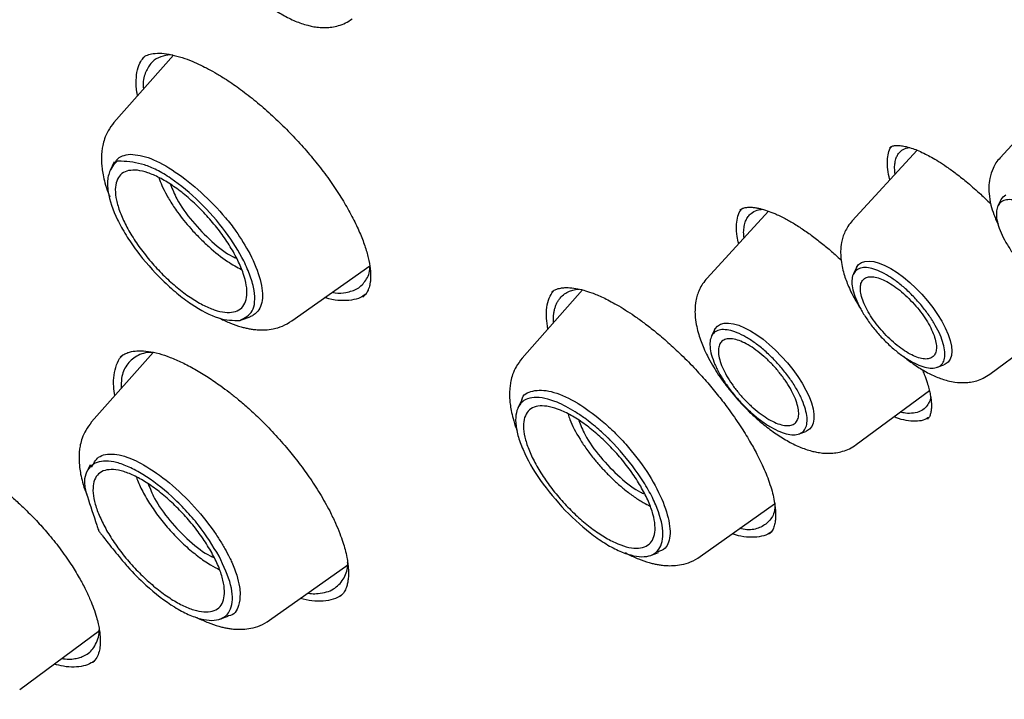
# Model space of a CAD drawing. Header units: millimetres. Extents: x 8 to 1762, y 12 to 2705.
# Tile 27 of 115: x 1510 to 1527, y 986 to 998. Entities that reach past the tile are written whole.
import ezdxf

# ---------------------------------------------------------------- set-up
doc = ezdxf.new("R2010")
doc.units = ezdxf.units.MM

msp = doc.modelspace()

# ---------------------------------------------------------------- linework, layer by layer
at = {"color": 7, "linetype": 'Continuous', "lineweight": 30}
for p, q in [((1512.39, 997.178), (1511.358, 996.014)), ((1512.372, 997.183), (1512.289, 997.182)), ((1527.781, 996.581), (1526.699, 995.405)), ((1525.264, 995.534), (1524.138, 994.312)), ((1524.794, 995.579), (1524.797, 995.582)), ((1526.714, 994.679), (1526.661, 994.57)), ((1522.692, 994.48), (1521.625, 993.321)), ((1514.439, 992.581), (1515.786, 993.537)), ((1524.214, 993.503), (1524.16, 993.394)), ((1519.471, 993.117), (1518.424, 991.935)), ((1513.564, 992.598), (1513.717, 992.653)), ((1526.52, 991.658), (1527.849, 992.64)), ((1521.757, 992.426), (1521.703, 992.316)), ((1512.037, 992.037), (1510.971, 990.833)), ((1525.61, 991.779), (1525.724, 991.82)), ((1524.21, 990.442), (1525.475, 991.376)), ((1518.419, 991.214), (1518.347, 991.069)), ((1523.219, 990.627), (1523.335, 990.669)), ((1521.505, 988.503), (1522.796, 989.418)), ((1522.708, 988.904), (1522.703, 988.9)), ((1520.634, 988.518), (1520.787, 988.573)), ((1514.051, 987.401), (1515.408, 988.363)), ((1515.281, 987.825), (1515.276, 987.82)), ((1513.182, 987.418), (1513.333, 987.473)), ((1509.726, 986.204), (1511.106, 987.223)), ((1510.992, 986.674), (1510.988, 986.671))]:
    msp.add_line(p, q, dxfattribs=at)
at = {"color": 7, "linetype": 'Continuous', "lineweight": 30, "flags": 128}
for points in [[(1511.364, 995.332), (1511.328, 995.258), (1511.292, 995.184)], [(1526.714, 994.679), (1526.715, 994.68), (1526.75, 994.73), (1526.799, 994.766)], [(1524.214, 993.503), (1524.214, 993.504), (1524.249, 993.555), (1524.298, 993.591), (1524.359, 993.612), (1524.431, 993.617), (1524.514, 993.607), (1524.605, 993.582), (1524.704, 993.542), (1524.807, 993.487), (1524.915, 993.42), (1525.024, 993.34), (1525.134, 993.249), (1525.241, 993.15), (1525.345, 993.042), (1525.444, 992.929), (1525.535, 992.813), (1525.617, 992.694), (1525.689, 992.576), (1525.75, 992.46), (1525.799, 992.349), (1525.834, 992.243), (1525.855, 992.146), (1525.862, 992.058), (1525.855, 991.982), (1525.834, 991.918), (1525.798, 991.867), (1525.75, 991.831), (1525.724, 991.82)], [(1521.757, 992.426), (1521.768, 992.446), (1521.807, 992.492), (1521.859, 992.524), (1521.923, 992.542), (1521.998, 992.545), (1522.082, 992.532), (1522.174, 992.506), (1522.273, 992.464), (1522.377, 992.41), (1522.485, 992.342), (1522.595, 992.263), (1522.704, 992.173), (1522.812, 992.074), (1522.917, 991.968), (1523.017, 991.856), (1523.111, 991.74), (1523.196, 991.621), (1523.272, 991.502), (1523.338, 991.385), (1523.392, 991.271), (1523.433, 991.163), (1523.461, 991.061), (1523.476, 990.968), (1523.477, 990.884), (1523.465, 990.812), (1523.438, 990.752), (1523.399, 990.706), (1523.347, 990.674), (1523.335, 990.669)], [(1510.946, 990.089), (1510.911, 990.017), (1510.876, 989.946)]]:
    msp.add_lwpolyline(points, dxfattribs=at)
at = {"color": 7, "linetype": 'Continuous', "lineweight": 30}
for points, knots in [([(1566.118, 957.876), (1566.206, 957.959), (1566.372, 958.117), (1566.576, 958.324), (1566.765, 958.525), (1566.943, 958.724), (1567.103, 958.913), (1567.25, 959.094), (1567.397, 959.283), (1567.538, 959.474), (1567.672, 959.665), (1567.801, 959.857), (1567.936, 960.066), (1568.076, 960.297), (1568.217, 960.543), (1568.352, 960.795), (1568.486, 961.058), (1568.615, 961.331), (1568.74, 961.613), (1568.853, 961.885), (1568.954, 962.145), (1569.044, 962.394), (1569.132, 962.652), (1569.219, 962.925), (1569.306, 963.219), (1569.39, 963.53), (1569.471, 963.857), (1569.548, 964.204), (1569.619, 964.56), (1569.684, 964.931), (1569.735, 965.262), (1569.772, 965.545), (1569.799, 965.767), (1569.821, 965.97), (1569.839, 966.152), (1569.856, 966.339), (1569.872, 966.546), (1569.889, 966.789), (1569.904, 967.059), (1569.915, 967.32), (1569.922, 967.565), (1569.927, 967.788), (1569.929, 968.014), (1569.929, 968.227), (1569.928, 968.398), (1569.926, 968.525), (1569.924, 968.614), (1569.922, 968.688), (1569.921, 968.763), (1569.918, 968.862), (1569.913, 968.999), (1569.906, 969.181), (1569.89, 969.523), (1569.86, 970.009), (1569.814, 970.544), (1569.769, 970.984), (1569.729, 971.33), (1569.686, 971.667), (1569.643, 971.987), (1569.6, 972.28), (1569.561, 972.533), (1569.526, 972.746), (1569.497, 972.92), (1569.471, 973.071), (1569.444, 973.224), (1569.411, 973.403), (1569.349, 973.738), (1569.252, 974.225), (1569.128, 974.799), (1569.002, 975.343), (1568.876, 975.861), (1568.733, 976.42), (1568.57, 977.021), (1568.415, 977.563), (1568.279, 978.021), (1568.173, 978.369), (1568.074, 978.685), (1567.984, 978.965), (1567.905, 979.208), (1567.837, 979.414), (1567.78, 979.586), (1567.728, 979.741), (1567.66, 979.941), (1567.567, 980.208), (1567.446, 980.553), (1567.308, 980.938), (1567.147, 981.377), (1566.96, 981.87), (1566.747, 982.422), (1566.508, 983.023), (1566.243, 983.667), (1565.96, 984.339), (1565.607, 985.15), (1565.183, 986.092), (1564.68, 987.163), (1564.199, 988.149), (1563.747, 989.049), (1563.327, 989.862), (1562.903, 990.663), (1562.484, 991.435), (1562.081, 992.164), (1561.699, 992.839), (1561.371, 993.41), (1561.095, 993.883), (1560.868, 994.268), (1560.651, 994.633), (1560.433, 994.996), (1560.202, 995.378), (1559.951, 995.787), (1559.67, 996.241), (1559.357, 996.741), (1559.01, 997.289), (1558.635, 997.872), (1558.235, 998.486), (1557.707, 999.285), (1557.056, 1000.249), (1556.287, 1001.361), (1555.518, 1002.447), (1554.751, 1003.506), (1553.882, 1004.68), (1552.899, 1005.973), (1551.792, 1007.389), (1550.661, 1008.794), (1549.507, 1010.188), (1548.332, 1011.568), (1547.137, 1012.935), (1545.923, 1014.285), (1544.733, 1015.572), (1543.573, 1016.797), (1542.443, 1017.959), (1541.302, 1019.104), (1540.151, 1020.231), (1539.074, 1021.259), (1538.068, 1022.199), (1537.128, 1023.059), (1536.163, 1023.923), (1535.173, 1024.791), (1534.283, 1025.554), (1533.501, 1026.212), (1532.833, 1026.765), (1532.171, 1027.305), (1531.532, 1027.818), (1530.938, 1028.287), (1530.392, 1028.713), (1529.892, 1029.098), (1529.436, 1029.445), (1529.082, 1029.711), (1528.817, 1029.91), (1528.613, 1030.061), (1528.385, 1030.229), (1528.119, 1030.425), (1527.813, 1030.648), (1527.471, 1030.895), (1527.091, 1031.167), (1526.672, 1031.463), (1526.212, 1031.785), (1525.71, 1032.132), (1525.165, 1032.502), (1524.582, 1032.893), (1523.959, 1033.302), (1523.303, 1033.725), (1522.613, 1034.16), (1521.891, 1034.605), (1521.133, 1035.061), (1520.619, 1035.361), (1520.355, 1035.514)], [0, 0, 0, 0, 0.005222, 0.009912, 0.014596, 0.019332, 0.023571, 0.027584, 0.03188, 0.036304, 0.040317, 0.044412, 0.048876, 0.053761, 0.058952, 0.064047, 0.069004, 0.074601, 0.079997, 0.085143, 0.089944, 0.094396, 0.098686, 0.103796, 0.108876, 0.114061, 0.1198, 0.125494, 0.131386, 0.137372, 0.14345, 0.147245, 0.150725, 0.153861, 0.156655, 0.159157, 0.162471, 0.16612, 0.170153, 0.174664, 0.177745, 0.181015, 0.184465, 0.187636, 0.190266, 0.19181, 0.193079, 0.194074, 0.195012, 0.196241, 0.198297, 0.20086, 0.20393, 0.212712, 0.221084, 0.225873, 0.230516, 0.235014, 0.239317, 0.243174, 0.246549, 0.249195, 0.251446, 0.253301, 0.255034, 0.257318, 0.260184, 0.267855, 0.275819, 0.281752, 0.288118, 0.294934, 0.302201, 0.309917, 0.314392, 0.318545, 0.322264, 0.32555, 0.328402, 0.330783, 0.332745, 0.334404, 0.336172, 0.339693, 0.343677, 0.3481, 0.352958, 0.358693, 0.364935, 0.371684, 0.37894, 0.386515, 0.394054, 0.405809, 0.417453, 0.428987, 0.43774, 0.446428, 0.45505, 0.463319, 0.471017, 0.478145, 0.484703, 0.489029, 0.493066, 0.496814, 0.500515, 0.504507, 0.508791, 0.513369, 0.518743, 0.524471, 0.530554, 0.536991, 0.543709, 0.555576, 0.567189, 0.57855, 0.589657, 0.600512, 0.615577, 0.630593, 0.645607, 0.660621, 0.675634, 0.690647, 0.70566, 0.720672, 0.734124, 0.747577, 0.76103, 0.774483, 0.787936, 0.798517, 0.809285, 0.820306, 0.831579, 0.843106, 0.850573, 0.858143, 0.865772, 0.873013, 0.879747, 0.885867, 0.891499, 0.896642, 0.901296, 0.903477, 0.905628, 0.908183, 0.911194, 0.914663, 0.918514, 0.922806, 0.92754, 0.932714, 0.938435, 0.944614, 0.951251, 0.958345, 0.965897, 0.97376, 0.982064, 0.990811, 1, 1, 1, 1]), ([(1482.272, 1025.588), (1482.362, 1025.655), (1482.553, 1025.796), (1482.858, 1025.995), (1483.183, 1026.189), (1483.519, 1026.37), (1483.866, 1026.537), (1484.223, 1026.692), (1484.591, 1026.833), (1484.969, 1026.961), (1485.357, 1027.076), (1485.755, 1027.178), (1486.163, 1027.267), (1486.581, 1027.342), (1487.008, 1027.405), (1487.446, 1027.454), (1487.892, 1027.49), (1488.348, 1027.512), (1488.813, 1027.521), (1489.287, 1027.518), (1489.77, 1027.5), (1490.262, 1027.47), (1490.763, 1027.426), (1491.272, 1027.369), (1491.789, 1027.299), (1492.315, 1027.216), (1492.848, 1027.119), (1493.39, 1027.009), (1493.939, 1026.886), (1494.495, 1026.75), (1495.059, 1026.6), (1495.63, 1026.438), (1496.208, 1026.263), (1496.793, 1026.074), (1497.384, 1025.873), (1497.981, 1025.659), (1498.585, 1025.432), (1499.195, 1025.192), (1499.81, 1024.94), (1500.431, 1024.674), (1501.057, 1024.397), (1501.688, 1024.107), (1502.325, 1023.805), (1502.966, 1023.49), (1503.611, 1023.163), (1504.261, 1022.825), (1504.914, 1022.474), (1505.572, 1022.112), (1506.233, 1021.737), (1506.898, 1021.352), (1507.565, 1020.954), (1508.236, 1020.546), (1508.91, 1020.126), (1509.585, 1019.695), (1510.264, 1019.254), (1510.944, 1018.801), (1511.626, 1018.338), (1512.309, 1017.865), (1512.994, 1017.381), (1513.68, 1016.887), (1514.368, 1016.383), (1515.055, 1015.869), (1515.743, 1015.345), (1516.432, 1014.812), (1517.12, 1014.27), (1517.808, 1013.718), (1518.496, 1013.158), (1519.183, 1012.588), (1519.869, 1012.01), (1520.554, 1011.424), (1521.238, 1010.83), (1521.92, 1010.227), (1522.6, 1009.617), (1523.279, 1008.999), (1523.954, 1008.373), (1524.628, 1007.741), (1525.299, 1007.101), (1525.967, 1006.455), (1526.631, 1005.802), (1527.293, 1005.142), (1527.951, 1004.477), (1528.605, 1003.805), (1529.255, 1003.128), (1529.9, 1002.446), (1530.542, 1001.758), (1531.178, 1001.065), (1531.81, 1000.367), (1532.437, 999.665), (1533.058, 998.958), (1533.674, 998.247), (1534.285, 997.532), (1534.889, 996.814), (1535.488, 996.092), (1536.08, 995.367), (1536.666, 994.639), (1537.245, 993.908), (1537.817, 993.175), (1538.382, 992.44), (1538.94, 991.703), (1539.49, 990.964), (1540.033, 990.223), (1540.569, 989.481), (1541.096, 988.738), (1541.615, 987.995), (1542.126, 987.251), (1542.628, 986.506), (1543.122, 985.762), (1543.607, 985.018), (1544.083, 984.274), (1544.55, 983.531), (1545.008, 982.789), (1545.457, 982.048), (1545.896, 981.309), (1546.325, 980.571), (1546.744, 979.835), (1547.154, 979.101), (1547.553, 978.37), (1547.942, 977.642), (1548.321, 976.916), (1548.689, 976.193), (1549.047, 975.474), (1549.394, 974.759), (1549.73, 974.047), (1550.056, 973.34), (1550.37, 972.636), (1550.673, 971.938), (1550.965, 971.244), (1551.246, 970.555), (1551.515, 969.871), (1551.773, 969.193), (1552.019, 968.521), (1552.253, 967.854), (1552.476, 967.194), (1552.687, 966.54), (1552.886, 965.893), (1553.073, 965.252), (1553.249, 964.619), (1553.412, 963.993), (1553.563, 963.374), (1553.702, 962.763), (1553.829, 962.16), (1553.944, 961.565), (1554.046, 960.978), (1554.136, 960.399), (1554.214, 959.83), (1554.28, 959.269), (1554.334, 958.717), (1554.375, 958.174), (1554.404, 957.641), (1554.42, 957.117), (1554.425, 956.603), (1554.417, 956.099), (1554.397, 955.605), (1554.364, 955.121), (1554.32, 954.647), (1554.263, 954.184), (1554.194, 953.731), (1554.113, 953.29), (1554.02, 952.859), (1553.915, 952.439), (1553.798, 952.03), (1553.669, 951.632), (1553.527, 951.245), (1553.374, 950.87), (1553.209, 950.507), (1553.032, 950.155), (1552.844, 949.814), (1552.643, 949.486), (1552.43, 949.169), (1552.206, 948.864), (1551.969, 948.572), (1551.79, 948.364), (1551.686, 948.258), (1551.669, 948.24)], [0, 0, 0, 0, 0.005382, 0.011343, 0.017298, 0.023249, 0.029192, 0.035129, 0.041059, 0.046981, 0.052895, 0.058803, 0.064704, 0.070598, 0.076487, 0.082371, 0.08825, 0.094126, 0.099998, 0.105867, 0.111734, 0.117599, 0.123463, 0.129325, 0.135187, 0.141048, 0.146909, 0.15277, 0.158631, 0.164491, 0.170352, 0.176214, 0.182075, 0.187937, 0.1938, 0.199663, 0.205527, 0.211391, 0.217256, 0.223122, 0.228988, 0.234855, 0.240722, 0.24659, 0.252458, 0.258327, 0.264197, 0.270067, 0.275938, 0.281809, 0.28768, 0.293552, 0.299424, 0.305297, 0.31117, 0.317044, 0.322918, 0.328792, 0.334666, 0.340541, 0.346416, 0.352292, 0.358168, 0.364044, 0.36992, 0.375796, 0.381673, 0.38755, 0.393427, 0.399304, 0.405181, 0.411059, 0.416937, 0.422814, 0.428692, 0.43457, 0.440449, 0.446327, 0.452205, 0.458084, 0.463962, 0.469841, 0.475719, 0.481598, 0.487476, 0.493355, 0.499234, 0.505112, 0.510991, 0.51687, 0.522749, 0.528627, 0.534506, 0.540384, 0.546263, 0.552141, 0.55802, 0.563898, 0.569776, 0.575654, 0.581532, 0.58741, 0.593288, 0.599165, 0.605043, 0.61092, 0.616797, 0.622674, 0.628551, 0.634427, 0.640304, 0.64618, 0.652056, 0.657931, 0.663806, 0.669681, 0.675556, 0.68143, 0.687304, 0.693178, 0.699051, 0.704924, 0.710797, 0.716669, 0.722541, 0.728412, 0.734283, 0.740153, 0.746023, 0.751892, 0.75776, 0.763629, 0.769496, 0.775363, 0.781229, 0.787095, 0.79296, 0.798825, 0.804689, 0.810552, 0.816415, 0.822277, 0.828138, 0.833999, 0.83986, 0.84572, 0.85158, 0.85744, 0.8633, 0.86916, 0.87502, 0.880881, 0.886742, 0.892605, 0.898469, 0.904334, 0.910202, 0.916073, 0.921946, 0.927824, 0.933706, 0.939592, 0.945485, 0.951383, 0.957288, 0.9632, 0.96912, 0.975047, 0.980981, 0.986923, 0.992871, 0.998825, 1, 1, 1, 1]), ([(1512.898, 1000.687), (1512.871, 1000.656), (1512.82, 1000.595), (1512.766, 1000.493), (1512.729, 1000.395), (1512.7, 1000.277), (1512.687, 1000.146), (1512.693, 999.998), (1512.714, 999.857), (1512.75, 999.718), (1512.792, 999.593), (1512.842, 999.47), (1512.906, 999.335), (1512.984, 999.193), (1513.076, 999.045), (1513.175, 998.899), (1513.287, 998.753), (1513.415, 998.6), (1513.556, 998.447), (1513.707, 998.301), (1513.876, 998.154), (1514.067, 998.008), (1514.282, 997.872), (1514.495, 997.765), (1514.665, 997.706), (1514.8, 997.675), (1514.905, 997.66), (1515.018, 997.655), (1515.135, 997.665), (1515.25, 997.69), (1515.37, 997.735), (1515.443, 997.783), (1515.482, 997.808)], [0, 0, 0, 0, 0.029217, 0.0561234, 0.0806899, 0.1029304, 0.1406222, 0.1709588, 0.2064021, 0.2369526, 0.2650276, 0.2920912, 0.3225735, 0.3586791, 0.3894537, 0.4233941, 0.4579735, 0.4908968, 0.5322416, 0.5707248, 0.6063846, 0.6580201, 0.7100268, 0.7619233, 0.8127857, 0.831695, 0.8552575, 0.8837154, 0.908399, 0.9360066, 0.9665541, 1, 1, 1, 1]), ([(1511.768, 996.477), (1511.764, 996.497), (1511.741, 996.596), (1511.738, 996.749), (1511.759, 996.929), (1511.807, 997.063), (1511.86, 997.124), (1511.881, 997.147)], [0, 0, 0, 0, 0.068064, 0.324207, 0.579791, 0.835357, 1, 1, 1, 1]), ([(1511.855, 997.134), (1511.881, 997.152), (1511.932, 997.187), (1512.001, 997.2), (1512.037, 997.207)], [0, 0, 0, 0, 0.499208, 1, 1, 1, 1]), ([(1512.289, 997.182), (1512.234, 997.169), (1512.116, 997.142), (1511.982, 997.038), (1511.892, 996.868), (1511.853, 996.714), (1511.869, 996.603), (1511.87, 996.592)], [0, 0, 0, 0, 0.209643, 0.441003, 0.69409, 0.968917, 1, 1, 1, 1]), ([(1512.037, 997.207), (1512.084, 997.211), (1512.177, 997.218), (1512.35, 997.192), (1512.53, 997.144), (1512.699, 997.081), (1512.852, 997.013), (1512.996, 996.94), (1513.144, 996.857), (1513.33, 996.742), (1513.555, 996.586), (1513.812, 996.386), (1514.068, 996.164), (1514.314, 995.93), (1514.55, 995.685), (1514.774, 995.429), (1514.987, 995.163), (1515.181, 994.89), (1515.353, 994.619), (1515.497, 994.358), (1515.615, 994.111), (1515.704, 993.881), (1515.766, 993.67), (1515.8, 993.479), (1515.804, 993.344), (1515.796, 993.254), (1515.786, 993.202), (1515.773, 993.156), (1515.754, 993.106), (1515.723, 993.048), (1515.688, 993.014), (1515.668, 992.995)], [0, 0, 0, 0, 0.0429583, 0.0837312, 0.1215581, 0.1541896, 0.1814571, 0.2045596, 0.2293016, 0.2564529, 0.2964064, 0.3384873, 0.3798343, 0.4204114, 0.460345, 0.5007431, 0.5418102, 0.5836426, 0.6255398, 0.6667042, 0.7070441, 0.7467721, 0.7860989, 0.8254449, 0.8664928, 0.8861947, 0.9026523, 0.9166285, 0.9364192, 0.9642336, 1, 1, 1, 1]), ([(1511.358, 996.014), (1511.322, 995.967), (1511.255, 995.881), (1511.196, 995.743), (1511.164, 995.627), (1511.149, 995.538), (1511.143, 995.473), (1511.141, 995.421), (1511.14, 995.371), (1511.143, 995.306), (1511.15, 995.219), (1511.169, 995.103), (1511.202, 994.963), (1511.241, 994.835), (1511.276, 994.752), (1511.286, 994.727)], [0, 0, 0, 0, 0.13707, 0.249836, 0.338528, 0.403695, 0.447334, 0.485671, 0.523287, 0.560202, 0.632838, 0.719006, 0.82424, 0.94614, 1, 1, 1, 1]), ([(1524.794, 995.023), (1524.793, 995.024), (1524.772, 995.09), (1524.754, 995.203), (1524.743, 995.36), (1524.764, 995.488), (1524.791, 995.568), (1524.819, 995.596), (1524.822, 995.598)], [0, 0, 0, 0, 0.002907, 0.245018, 0.487027, 0.728978, 0.970902, 1, 1, 1, 1]), ([(1524.792, 995.583), (1524.807, 995.593), (1524.835, 995.612), (1524.901, 995.619), (1524.982, 995.616), (1525.078, 995.598), (1525.178, 995.568), (1525.29, 995.525), (1525.399, 995.474), (1525.514, 995.413), (1525.636, 995.341), (1525.779, 995.247), (1525.949, 995.125), (1526.147, 994.966), (1526.344, 994.792), (1526.477, 994.666), (1526.535, 994.607), (1526.538, 994.604)], [0, 0, 0, 0, 0.100714, 0.187712, 0.260726, 0.321952, 0.391895, 0.449017, 0.508504, 0.558834, 0.614076, 0.6759, 0.748389, 0.831732, 0.926076, 0.995256, 1, 1, 1, 1]), ([(1524.882, 995.12), (1524.878, 995.156), (1524.87, 995.229), (1524.878, 995.323), (1524.894, 995.389), (1524.914, 995.435), (1524.931, 995.463), (1524.951, 995.49), (1524.974, 995.514), (1525.019, 995.549), (1525.068, 995.576), (1525.119, 995.58), (1525.128, 995.581)], [0, 0, 0, 0, 0.141916, 0.279254, 0.42596, 0.487286, 0.550109, 0.614427, 0.680241, 0.747547, 0.956942, 1, 1, 1, 1]), ([(1513.536, 992.591), (1513.421, 992.59), (1513.19, 992.588), (1512.779, 992.808), (1512.446, 993.056), (1512.115, 993.354), (1511.807, 993.706), (1511.561, 994.067), (1511.366, 994.422), (1511.244, 994.778), (1511.241, 995.032), (1511.286, 995.181), (1511.331, 995.261), (1511.371, 995.307), (1511.385, 995.321), (1511.395, 995.33), (1511.403, 995.337), (1511.41, 995.343), (1511.411, 995.344), (1511.412, 995.344), (1511.412, 995.344), (1511.412, 995.344), (1511.412, 995.344), (1511.412, 995.344), (1511.412, 995.344), (1511.412, 995.345), (1511.415, 995.345), (1511.438, 995.345), (1511.596, 995.343), (1511.813, 995.313), (1512.093, 995.203), (1512.425, 995.003), (1512.85, 994.651), (1513.3, 994.138), (1513.581, 993.687), (1513.727, 993.348), (1513.791, 993.107), (1513.801, 992.905), (1513.751, 992.694), (1513.622, 992.632), (1513.536, 992.591)], [0, 0, 0, 0, 0.061958, 0.124179, 0.155513, 0.18685, 0.249123, 0.280345, 0.311582, 0.373823, 0.415014, 0.43606, 0.467362, 0.478605, 0.481494, 0.483099, 0.488598, 0.48931, 0.489732, 0.489829, 0.489849, 0.489852, 0.489853, 0.489854, 0.489856, 0.489875, 0.49004, 0.491245, 0.500723, 0.563239, 0.594546, 0.626022, 0.688106, 0.750329, 0.808823, 0.841109, 0.875315, 0.906523, 0.937751, 1, 1, 1, 1]), ([(1511.379, 995.308), (1511.386, 995.328), (1511.425, 995.432), (1511.545, 995.45), (1511.642, 995.465)], [0, 0, 0, 0, 0.185796, 1, 1, 1, 1]), ([(1511.642, 995.465), (1511.754, 995.452), (1511.978, 995.426), (1512.418, 995.175), (1512.869, 994.821), (1513.228, 994.451), (1513.51, 994.085), (1513.74, 993.711), (1513.914, 993.282), (1513.95, 992.912), (1513.859, 992.743), (1513.764, 992.674), (1513.729, 992.66), (1513.709, 992.652)], [0, 0, 0, 0, 0.114477, 0.22875, 0.343397, 0.457679, 0.513033, 0.606276, 0.721144, 0.836154, 0.951121, 0.970915, 1, 1, 1, 1]), ([(1526.699, 995.405), (1526.674, 995.375), (1526.627, 995.319), (1526.563, 995.2), (1526.518, 995.06), (1526.502, 994.909), (1526.507, 994.758), (1526.534, 994.597), (1526.583, 994.442), (1526.626, 994.333), (1526.652, 994.278), (1526.663, 994.256)], [0, 0, 0, 0, 0.097058, 0.186125, 0.339838, 0.462195, 0.558261, 0.721045, 0.858132, 0.944853, 1, 1, 1, 1]), ([(1511.763, 995.188), (1511.821, 995.177), (1511.939, 995.155), (1512.144, 995.063), (1512.362, 994.935), (1512.586, 994.767), (1512.808, 994.568), (1513.018, 994.346), (1513.211, 994.109), (1513.377, 993.865), (1513.509, 993.625), (1513.603, 993.399), (1513.656, 993.194), (1513.666, 993.018), (1513.63, 992.88), (1513.552, 992.782), (1513.435, 992.729), (1513.283, 992.722), (1513.099, 992.766), (1512.895, 992.855), (1512.677, 992.985), (1512.453, 993.152), (1512.231, 993.351), (1512.021, 993.574), (1511.829, 993.811), (1511.663, 994.053), (1511.532, 994.292), (1511.438, 994.518), (1511.385, 994.724), (1511.375, 994.9), (1511.411, 995.04), (1511.49, 995.136), (1511.605, 995.192), (1511.71, 995.189), (1511.763, 995.188)], [0, 0, 0, 0, 0.031167, 0.062414, 0.093673, 0.124882, 0.156059, 0.187267, 0.218538, 0.249921, 0.281303, 0.312571, 0.343765, 0.374905, 0.406055, 0.437275, 0.468586, 0.50003, 0.531468, 0.562763, 0.593964, 0.625098, 0.656259, 0.687503, 0.718765, 0.749982, 0.781173, 0.812391, 0.843662, 0.875028, 0.906393, 0.937662, 0.968861, 1, 1, 1, 1]), ([(1512.133, 995.063), (1512.15, 995.018), (1512.187, 994.919), (1512.257, 994.781), (1512.328, 994.658), (1512.39, 994.561), (1512.502, 994.399), (1512.653, 994.213), (1512.84, 994.015), (1513.052, 993.816), (1513.304, 993.611), (1513.488, 993.513), (1513.568, 993.47)], [0, 0, 0, 0, 0.078951, 0.172439, 0.224522, 0.275962, 0.327151, 0.482809, 0.575613, 0.66948, 0.856417, 1, 1, 1, 1]), ([(1512.338, 994.943), (1512.37, 994.861), (1512.448, 994.659), (1512.707, 994.296), (1513.047, 993.95), (1513.328, 993.725), (1513.457, 993.677), (1513.48, 993.668)], [0, 0, 0, 0, 0.177059, 0.432594, 0.688129, 0.943663, 1, 1, 1, 1]), ([(1522.174, 993.917), (1522.164, 993.96), (1522.138, 994.068), (1522.13, 994.219), (1522.147, 994.365), (1522.182, 994.468), (1522.221, 994.51), (1522.234, 994.524)], [0, 0, 0, 0, 0.158905, 0.400543, 0.642122, 0.883657, 1, 1, 1, 1]), ([(1522.194, 994.5), (1522.209, 994.511), (1522.238, 994.532), (1522.295, 994.545), (1522.356, 994.55), (1522.419, 994.547), (1522.483, 994.538), (1522.562, 994.522), (1522.665, 994.492), (1522.808, 994.437), (1522.967, 994.361), (1523.142, 994.261), (1523.317, 994.147), (1523.496, 994.018), (1523.671, 993.878), (1523.822, 993.75), (1523.913, 993.665), (1523.948, 993.632)], [0, 0, 0, 0, 0.085477, 0.159851, 0.222984, 0.274621, 0.317606, 0.357658, 0.429198, 0.498295, 0.583448, 0.658218, 0.736298, 0.811934, 0.885231, 0.956264, 1, 1, 1, 1]), ([(1522.267, 994.017), (1522.264, 994.042), (1522.256, 994.106), (1522.264, 994.196), (1522.28, 994.272), (1522.3, 994.324), (1522.317, 994.357), (1522.337, 994.388), (1522.361, 994.417), (1522.408, 994.46), (1522.477, 994.501), (1522.553, 994.51), (1522.583, 994.514)], [0, 0, 0, 0, 0.082671, 0.215171, 0.356339, 0.415254, 0.475554, 0.537239, 0.600309, 0.664763, 0.868247, 1, 1, 1, 1]), ([(1524.138, 994.312), (1524.113, 994.281), (1524.064, 994.223), (1524.012, 994.126), (1523.976, 994.032), (1523.948, 993.92), (1523.936, 993.797), (1523.941, 993.66), (1523.96, 993.529), (1523.993, 993.401), (1524.031, 993.285), (1524.077, 993.172), (1524.134, 993.048), (1524.206, 992.919), (1524.259, 992.828), (1524.288, 992.786), (1524.289, 992.785)], [0, 0, 0, 0, 0.076274, 0.146357, 0.210172, 0.267754, 0.364734, 0.441666, 0.531603, 0.609707, 0.681421, 0.750568, 0.827695, 0.919412, 0.997788, 1, 1, 1, 1]), ([(1515.374, 993.073), (1515.445, 993.091), (1515.59, 993.127), (1515.723, 993.282), (1515.792, 993.413), (1515.79, 993.51), (1515.79, 993.512)], [0, 0, 0, 0, 0.320327, 0.650927, 0.991772, 1, 1, 1, 1]), ([(1521.625, 993.321), (1521.599, 993.289), (1521.548, 993.228), (1521.494, 993.127), (1521.456, 993.028), (1521.427, 992.91), (1521.414, 992.779), (1521.42, 992.632), (1521.442, 992.49), (1521.478, 992.351), (1521.52, 992.226), (1521.57, 992.103), (1521.634, 991.968), (1521.712, 991.826), (1521.803, 991.678), (1521.903, 991.533), (1522.015, 991.386), (1522.143, 991.233), (1522.284, 991.081), (1522.435, 990.934), (1522.604, 990.787), (1522.795, 990.641), (1523.01, 990.505), (1523.223, 990.399), (1523.393, 990.339), (1523.528, 990.308), (1523.633, 990.293), (1523.746, 990.289), (1523.863, 990.298), (1523.978, 990.324), (1524.098, 990.368), (1524.171, 990.416), (1524.21, 990.442)], [0, 0, 0, 0, 0.029217, 0.0561234, 0.0806899, 0.1029304, 0.1406222, 0.1709588, 0.2064021, 0.2369526, 0.2650276, 0.2920912, 0.3225735, 0.3586791, 0.3894537, 0.4233941, 0.4579735, 0.4908968, 0.5322416, 0.5707248, 0.6063846, 0.6580201, 0.7100268, 0.7619233, 0.8127857, 0.831695, 0.8552575, 0.8837154, 0.908399, 0.9360066, 0.9665541, 1, 1, 1, 1]), ([(1518.938, 993.082), (1518.957, 993.095), (1518.99, 993.12), (1519.043, 993.139), (1519.087, 993.149), (1519.126, 993.155), (1519.168, 993.158), (1519.241, 993.159), (1519.346, 993.148), (1519.484, 993.117), (1519.61, 993.076), (1519.724, 993.032), (1519.827, 992.986), (1519.939, 992.93), (1520.069, 992.859), (1520.211, 992.773), (1520.371, 992.667), (1520.544, 992.543), (1520.739, 992.391), (1520.954, 992.207), (1521.188, 991.992), (1521.345, 991.829), (1521.427, 991.744)], [0, 0, 0, 0, 0.06499, 0.114645, 0.148739, 0.171011, 0.196735, 0.227484, 0.294572, 0.354795, 0.410234, 0.44552, 0.482708, 0.521725, 0.563656, 0.613804, 0.662407, 0.717226, 0.778302, 0.845698, 0.919528, 1, 1, 1, 1]), ([(1518.968, 992.549), (1518.968, 992.55), (1518.962, 992.609), (1518.969, 992.681), (1518.983, 992.769), (1518.999, 992.826), (1519.02, 992.881), (1519.047, 992.932), (1519.09, 992.993), (1519.153, 993.051), (1519.237, 993.096), (1519.311, 993.118), (1519.367, 993.128), (1519.397, 993.131), (1519.408, 993.132)], [0, 0, 0, 0, 0.002302, 0.161569, 0.229154, 0.298936, 0.370915, 0.445091, 0.521462, 0.670554, 0.796438, 0.899119, 0.96091, 1, 1, 1, 1]), ([(1515.47, 992.941), (1515.41, 992.936), (1515.29, 992.928), (1515.132, 992.948), (1515.032, 992.979), (1515.009, 992.986)], [0, 0, 0, 0, 0.438106, 0.873511, 1, 1, 1, 1]), ([(1515.137, 993.077), (1515.153, 993.074), (1515.243, 993.056), (1515.315, 993.066), (1515.374, 993.073)], [0, 0, 0, 0, 0.178683, 1, 1, 1, 1]), ([(1515.708, 993.039), (1515.682, 993.019), (1515.616, 992.97), (1515.525, 992.952), (1515.47, 992.941)], [0, 0, 0, 0, 0.394907, 1, 1, 1, 1]), ([(1518.872, 992.441), (1518.862, 992.504), (1518.84, 992.641), (1518.849, 992.82), (1518.886, 992.982), (1518.94, 993.061), (1518.966, 993.1)], [0, 0, 0, 0, 0.223643, 0.48446, 0.745187, 1, 1, 1, 1]), ([(1513.183, 992.63), (1513.185, 992.629), (1513.249, 992.594), (1513.374, 992.54), (1513.521, 992.488), (1513.629, 992.461), (1513.698, 992.446), (1513.773, 992.434), (1513.867, 992.425), (1513.985, 992.425), (1514.127, 992.443), (1514.286, 992.488), (1514.386, 992.549), (1514.439, 992.581)], [0, 0, 0, 0, 0.0039921, 0.146491, 0.2900088, 0.3437001, 0.3973439, 0.4519254, 0.521144, 0.6100101, 0.7191886, 0.8491582, 1, 1, 1, 1]), ([(1511.374, 991.289), (1511.366, 991.341), (1511.346, 991.471), (1511.355, 991.65), (1511.398, 991.823), (1511.452, 991.937), (1511.501, 991.981), (1511.512, 991.99)], [0, 0, 0, 0, 0.171131, 0.422743, 0.675823, 0.929098, 1, 1, 1, 1]), ([(1511.467, 991.958), (1511.487, 991.974), (1511.524, 992.003), (1511.59, 992.032), (1511.675, 992.056), (1511.791, 992.069), (1511.948, 992.059), (1512.131, 992.021), (1512.329, 991.955), (1512.538, 991.865), (1512.758, 991.749), (1512.982, 991.613), (1513.181, 991.477), (1513.351, 991.35), (1513.504, 991.228), (1513.677, 991.08), (1513.879, 990.893), (1514.108, 990.66), (1514.334, 990.407), (1514.547, 990.143), (1514.741, 989.877), (1514.931, 989.589), (1515.038, 989.394), (1515.093, 989.293)], [0, 0, 0, 0, 0.044, 0.081314, 0.112429, 0.161543, 0.216589, 0.26924, 0.318848, 0.369023, 0.419994, 0.470083, 0.518274, 0.549311, 0.580313, 0.617561, 0.662314, 0.714698, 0.774755, 0.824824, 0.879118, 0.937537, 1, 1, 1, 1]), ([(1512.036, 992.037), (1512.029, 992.037), (1511.915, 992.041), (1511.743, 991.985), (1511.569, 991.829), (1511.483, 991.633), (1511.484, 991.473), (1511.484, 991.412)], [0, 0, 0, 0, 0.020074, 0.308621, 0.582595, 0.842019, 1, 1, 1, 1]), ([(1518.424, 991.935), (1518.388, 991.888), (1518.321, 991.802), (1518.261, 991.664), (1518.229, 991.548), (1518.215, 991.459), (1518.209, 991.394), (1518.206, 991.342), (1518.206, 991.292), (1518.208, 991.227), (1518.216, 991.141), (1518.234, 991.024), (1518.268, 990.884), (1518.302, 990.768), (1518.332, 990.697), (1518.337, 990.684)], [0, 0, 0, 0, 0.140638, 0.256339, 0.347339, 0.414202, 0.458977, 0.498312, 0.536907, 0.574782, 0.649309, 0.73772, 0.845693, 0.970765, 1, 1, 1, 1]), ([(1525.021, 991.971), (1525.08, 991.925), (1525.203, 991.828), (1525.395, 991.709), (1525.593, 991.611), (1525.765, 991.551), (1525.932, 991.517), (1526.067, 991.51), (1526.193, 991.522), (1526.301, 991.546), (1526.414, 991.589), (1526.484, 991.634), (1526.52, 991.658)], [0, 0, 0, 0, 0.119334, 0.252974, 0.386095, 0.51605, 0.594609, 0.700405, 0.764165, 0.835353, 0.914002, 1, 1, 1, 1]), ([(1521.427, 991.744), (1521.498, 991.666), (1521.636, 991.515), (1521.824, 991.287), (1522.014, 991.038), (1522.196, 990.776), (1522.36, 990.513), (1522.485, 990.288), (1522.578, 990.099), (1522.648, 989.938), (1522.706, 989.783), (1522.752, 989.636), (1522.787, 989.487), (1522.805, 989.37), (1522.813, 989.274), (1522.813, 989.195), (1522.807, 989.113), (1522.791, 989.032), (1522.761, 988.954), (1522.726, 988.916), (1522.707, 988.896)], [0, 0, 0, 0, 0.066992, 0.130022, 0.189056, 0.26996, 0.341596, 0.403907, 0.456954, 0.504089, 0.547632, 0.600141, 0.649204, 0.70549, 0.736679, 0.772392, 0.816723, 0.869549, 0.930666, 1, 1, 1, 1]), ([(1525.349, 991.741), (1525.362, 991.712), (1525.397, 991.633), (1525.435, 991.523), (1525.467, 991.414), (1525.488, 991.321), (1525.501, 991.243), (1525.509, 991.17), (1525.511, 991.102), (1525.507, 991.036), (1525.496, 990.973), (1525.476, 990.918), (1525.452, 990.891), (1525.44, 990.877)], [0, 0, 0, 0, 0.061117, 0.165373, 0.250465, 0.320662, 0.404734, 0.471391, 0.548213, 0.639686, 0.745711, 0.865905, 1, 1, 1, 1]), ([(1519.169, 989.302), (1519.018, 989.474), (1518.716, 989.818), (1518.462, 990.277), (1518.344, 990.603), (1518.293, 990.891), (1518.34, 991.109), (1518.479, 991.229), (1518.677, 991.277), (1518.97, 991.216), (1519.288, 991.048), (1519.535, 990.88), (1519.702, 990.747), (1519.818, 990.643), (1519.858, 990.606), (1519.883, 990.583), (1519.903, 990.564), (1519.92, 990.548), (1519.923, 990.545), (1519.925, 990.544), (1519.925, 990.544), (1519.925, 990.544), (1519.925, 990.544), (1519.925, 990.544), (1519.925, 990.544), (1519.926, 990.543), (1519.929, 990.54), (1519.956, 990.511), (1520.139, 990.319), (1520.376, 990.031), (1520.616, 989.657), (1520.788, 989.309), (1520.891, 988.923), (1520.834, 988.651), (1520.695, 988.53), (1520.497, 988.482), (1520.223, 988.539), (1519.911, 988.696), (1519.579, 988.914), (1519.333, 989.147), (1519.169, 989.302)], [0, 0, 0, 0, 0.06196, 0.124182, 0.155517, 0.186854, 0.249129, 0.280352, 0.311588, 0.373831, 0.415023, 0.43607, 0.467372, 0.478617, 0.481506, 0.48311, 0.488611, 0.489323, 0.489744, 0.489841, 0.48986, 0.489862, 0.489864, 0.489865, 0.489867, 0.489886, 0.490052, 0.491258, 0.500735, 0.563253, 0.59456, 0.626037, 0.688122, 0.750346, 0.781701, 0.813054, 0.875312, 0.90652, 0.93775, 1, 1, 1, 1]), ([(1518.418, 991.206), (1518.418, 991.209), (1518.433, 991.312), (1518.601, 991.387), (1518.911, 991.388), (1519.191, 991.269), (1519.342, 991.184), (1519.362, 991.172), (1519.507, 991.085), (1519.729, 990.923), (1519.935, 990.738), (1520.045, 990.632), (1520.117, 990.56), (1520.183, 990.489), (1520.218, 990.451)], [0, 0, 0, 0, 0.005084, 0.203998, 0.402511, 0.601096, 0.602101, 0.609298, 0.628658, 0.800258, 0.900209, 0.90542, 0.950148, 1, 1, 1, 1]), ([(1525.498, 991.257), (1525.497, 991.253), (1525.492, 991.213), (1525.462, 991.152), (1525.406, 991.072), (1525.319, 991.013), (1525.204, 990.982), (1525.085, 990.978), (1525, 990.996), (1524.969, 991.003)], [0, 0, 0, 0, 0.0167957, 0.1657659, 0.3298898, 0.5091815, 0.7036563, 0.8922853, 1, 1, 1, 1]), ([(1520.162, 990.17), (1520.224, 990.091), (1520.348, 989.932), (1520.499, 989.689), (1520.618, 989.454), (1520.696, 989.235), (1520.731, 989.042), (1520.722, 988.88), (1520.67, 988.756), (1520.577, 988.675), (1520.444, 988.642), (1520.278, 988.656), (1520.087, 988.716), (1519.878, 988.821), (1519.656, 988.967), (1519.432, 989.148), (1519.212, 989.357), (1519.007, 989.588), (1518.825, 989.829), (1518.672, 990.072), (1518.555, 990.307), (1518.477, 990.526), (1518.443, 990.719), (1518.452, 990.88), (1518.504, 991.004), (1518.597, 991.085), (1518.729, 991.118), (1518.894, 991.104), (1519.086, 991.044), (1519.297, 990.939), (1519.52, 990.791), (1519.744, 990.609), (1519.963, 990.401), (1520.096, 990.247), (1520.162, 990.17)], [0, 0, 0, 0, 0.031167, 0.062414, 0.093673, 0.124882, 0.156059, 0.187267, 0.218538, 0.249921, 0.281303, 0.312571, 0.343765, 0.374905, 0.406055, 0.437275, 0.468585, 0.50003, 0.531468, 0.562763, 0.593964, 0.625098, 0.656259, 0.687503, 0.718764, 0.749982, 0.781173, 0.812391, 0.843662, 0.875028, 0.906393, 0.937662, 0.968861, 1, 1, 1, 1]), ([(1519.221, 990.97), (1519.23, 990.939), (1519.268, 990.808), (1519.387, 990.592), (1519.54, 990.357), (1519.632, 990.241), (1519.677, 990.183)], [0, 0, 0, 0, 0.13196, 0.564516, 0.784197, 1, 1, 1, 1]), ([(1525.467, 990.913), (1525.445, 990.898), (1525.389, 990.863), (1525.27, 990.842), (1525.118, 990.849), (1524.979, 990.876), (1524.887, 990.911), (1524.859, 990.921)], [0, 0, 0, 0, 0.166217, 0.409215, 0.652284, 0.895704, 1, 1, 1, 1]), ([(1510.971, 990.833), (1510.934, 990.786), (1510.868, 990.701), (1510.808, 990.562), (1510.776, 990.447), (1510.761, 990.357), (1510.755, 990.293), (1510.753, 990.241), (1510.753, 990.191), (1510.755, 990.126), (1510.763, 990.039), (1510.781, 989.923), (1510.815, 989.783), (1510.852, 989.658), (1510.885, 989.58), (1510.894, 989.559)], [0, 0, 0, 0, 0.13824, 0.251968, 0.341417, 0.40714, 0.451151, 0.489816, 0.527753, 0.564982, 0.638238, 0.725142, 0.831274, 0.954214, 1, 1, 1, 1]), ([(1519.405, 990.861), (1519.437, 990.78), (1519.514, 990.579), (1519.773, 990.217), (1520.112, 989.872), (1520.394, 989.647), (1520.521, 989.599), (1520.544, 989.59)], [0, 0, 0, 0, 0.1756638, 0.4320548, 0.6884457, 0.9448366, 1, 1, 1, 1]), ([(1520.218, 990.451), (1520.347, 990.293), (1520.606, 989.976), (1520.86, 989.489), (1520.996, 989.061), (1520.987, 988.788), (1520.904, 988.631), (1520.817, 988.6), (1520.77, 988.583)], [0, 0, 0, 0, 0.198043, 0.3957315, 0.5940652, 0.7917708, 0.8876115, 1, 1, 1, 1]), ([(1507.69, 990.237), (1507.71, 990.253), (1507.747, 990.282), (1507.805, 990.306), (1507.851, 990.319), (1507.885, 990.326), (1507.917, 990.331), (1507.953, 990.334), (1508, 990.336), (1508.055, 990.334), (1508.149, 990.324), (1508.291, 990.296), (1508.478, 990.235), (1508.659, 990.158), (1508.824, 990.075), (1508.982, 989.985), (1509.145, 989.88), (1509.322, 989.754), (1509.495, 989.617), (1509.666, 989.469), (1509.836, 989.31), (1510.023, 989.121), (1510.221, 988.899), (1510.425, 988.646), (1510.549, 988.466), (1510.613, 988.372)], [0, 0, 0, 0, 0.052006, 0.093057, 0.119514, 0.137871, 0.152169, 0.16971, 0.190659, 0.214793, 0.240077, 0.301898, 0.364963, 0.419949, 0.465907, 0.50809, 0.553255, 0.6014, 0.653883, 0.695777, 0.744055, 0.798705, 0.859659, 0.926798, 1, 1, 1, 1]), ([(1510.971, 990.051), (1511.004, 990.116), (1511.077, 990.257), (1511.302, 990.294), (1511.575, 990.238), (1511.893, 990.094), (1512.319, 989.796), (1512.764, 989.371), (1513.039, 989.017), (1513.198, 988.774), (1513.279, 988.641), (1513.349, 988.509), (1513.458, 988.278), (1513.526, 988.059), (1513.548, 987.817), (1513.514, 987.621), (1513.438, 987.481), (1513.33, 987.476), (1513.324, 987.476)], [0, 0, 0, 0, 0.081266, 0.178826, 0.226085, 0.305679, 0.403739, 0.501949, 0.600115, 0.616896, 0.649472, 0.681403, 0.698639, 0.796434, 0.829835, 0.895268, 0.993845, 1, 1, 1, 1]), ([(1513.179, 988.51), (1513.258, 988.337), (1513.418, 987.992), (1513.417, 987.669), (1513.329, 987.496), (1513.176, 987.392), (1512.938, 987.392), (1512.647, 987.495), (1512.329, 987.667), (1511.96, 987.948), (1511.64, 988.273), (1511.42, 988.533), (1511.277, 988.711), (1511.179, 988.837), (1511.146, 988.881), (1511.125, 988.908), (1511.108, 988.93), (1511.095, 988.949), (1511.092, 988.952), (1511.091, 988.954), (1511.091, 988.954), (1511.091, 988.954), (1511.091, 988.954), (1511.091, 988.954), (1511.091, 988.954), (1511.091, 988.955), (1511.09, 988.959), (1511.08, 988.99), (1511.013, 989.197), (1510.915, 989.473), (1510.833, 989.764), (1510.87, 989.996), (1511.036, 990.165), (1511.331, 990.163), (1511.618, 990.061), (1511.937, 989.889), (1512.279, 989.627), (1512.6, 989.31), (1512.901, 988.963), (1513.068, 988.691), (1513.179, 988.51)], [0, 0, 0, 0, 0.06196, 0.124182, 0.155517, 0.186855, 0.249129, 0.280352, 0.311589, 0.373832, 0.415024, 0.436071, 0.467373, 0.478617, 0.481506, 0.483111, 0.48861, 0.489323, 0.489744, 0.489841, 0.489861, 0.489863, 0.489864, 0.489865, 0.489867, 0.489887, 0.490052, 0.491257, 0.500734, 0.563252, 0.594559, 0.626036, 0.690275, 0.750346, 0.7817, 0.813053, 0.875312, 0.90652, 0.93775, 1, 1, 1, 1]), ([(1519.677, 990.183), (1519.692, 990.165), (1519.723, 990.129), (1519.77, 990.075), (1519.818, 990.022), (1519.867, 989.97), (1519.947, 989.888), (1520.059, 989.781), (1520.209, 989.653), (1520.365, 989.536), (1520.512, 989.441), (1520.601, 989.397), (1520.639, 989.378)], [0, 0, 0, 0, 0.052156, 0.104384, 0.156804, 0.209537, 0.262699, 0.408811, 0.554138, 0.716392, 0.876059, 1, 1, 1, 1]), ([(1511.089, 989.247), (1511.063, 989.319), (1511.012, 989.465), (1510.988, 989.651), (1511.004, 989.806), (1511.064, 989.922), (1511.166, 989.993), (1511.305, 990.017), (1511.476, 989.994), (1511.672, 989.925), (1511.886, 989.81), (1512.11, 989.656), (1512.333, 989.469), (1512.549, 989.256), (1512.749, 989.024), (1512.925, 988.782), (1513.072, 988.54), (1513.184, 988.306), (1513.252, 988.091), (1513.278, 987.903), (1513.261, 987.749), (1513.201, 987.633), (1513.098, 987.563), (1512.959, 987.54), (1512.789, 987.562), (1512.593, 987.631), (1512.379, 987.746), (1512.157, 987.9), (1511.932, 988.087), (1511.715, 988.301), (1511.514, 988.535), (1511.339, 988.776), (1511.191, 989.019), (1511.123, 989.171), (1511.089, 989.247)], [0, 0, 0, 0, 0.031167, 0.062413, 0.093673, 0.124882, 0.156059, 0.187267, 0.218538, 0.24992, 0.281303, 0.312571, 0.343765, 0.374905, 0.406055, 0.437275, 0.468586, 0.50003, 0.531468, 0.562763, 0.593964, 0.625098, 0.65626, 0.687503, 0.718765, 0.749982, 0.781173, 0.812391, 0.843663, 0.875028, 0.906394, 0.937662, 0.968861, 1, 1, 1, 1]), ([(1511.748, 989.878), (1511.753, 989.861), (1511.78, 989.774), (1511.868, 989.599), (1512.009, 989.364), (1512.182, 989.126), (1512.378, 988.899), (1512.59, 988.689), (1512.81, 988.507), (1513.013, 988.363), (1513.135, 988.302), (1513.187, 988.276)], [0, 0, 0, 0, 0.032345, 0.155818, 0.280645, 0.40627, 0.530148, 0.654282, 0.77966, 0.904807, 1, 1, 1, 1]), ([(1511.952, 989.759), (1511.984, 989.678), (1512.061, 989.478), (1512.319, 989.116), (1512.659, 988.77), (1512.94, 988.545), (1513.069, 988.497), (1513.091, 988.488)], [0, 0, 0, 0, 0.175306, 0.43168, 0.688054, 0.944428, 1, 1, 1, 1]), ([(1522.801, 989.386), (1522.799, 989.357), (1522.791, 989.242), (1522.705, 989.106), (1522.544, 988.994), (1522.367, 988.955), (1522.231, 988.98), (1522.188, 988.987)], [0, 0, 0, 0, 0.091886, 0.354571, 0.617364, 0.880269, 1, 1, 1, 1]), ([(1515.093, 989.293), (1515.127, 989.223), (1515.193, 989.09), (1515.267, 988.91), (1515.321, 988.757), (1515.361, 988.618), (1515.389, 988.497), (1515.406, 988.391), (1515.414, 988.311), (1515.417, 988.248), (1515.417, 988.198), (1515.416, 988.151), (1515.411, 988.1), (1515.401, 988.038), (1515.381, 987.964), (1515.345, 987.885), (1515.304, 987.841), (1515.281, 987.817)], [0, 0, 0, 0, 0.097911, 0.185474, 0.262957, 0.33053, 0.405393, 0.465094, 0.518938, 0.556222, 0.590863, 0.622875, 0.659483, 0.715387, 0.790923, 0.885871, 1, 1, 1, 1]), ([(1522.735, 988.93), (1522.726, 988.923), (1522.683, 988.884), (1522.573, 988.85), (1522.407, 988.831), (1522.234, 988.846), (1522.111, 988.882), (1522.06, 988.897)], [0, 0, 0, 0, 0.05996, 0.314193, 0.568541, 0.823266, 1, 1, 1, 1]), ([(1520.21, 988.572), (1520.225, 988.564), (1520.302, 988.521), (1520.44, 988.461), (1520.587, 988.409), (1520.694, 988.382), (1520.764, 988.367), (1520.839, 988.355), (1520.933, 988.346), (1521.051, 988.346), (1521.192, 988.364), (1521.352, 988.409), (1521.451, 988.47), (1521.505, 988.503)], [0, 0, 0, 0, 0.032196, 0.170659, 0.310113, 0.362284, 0.414409, 0.467445, 0.534704, 0.621053, 0.72714, 0.853429, 1, 1, 1, 1]), ([(1510.613, 988.372), (1510.662, 988.294), (1510.755, 988.146), (1510.863, 987.941), (1510.945, 987.765), (1511.008, 987.604), (1511.054, 987.464), (1511.085, 987.343), (1511.105, 987.242), (1511.117, 987.148), (1511.123, 987.052), (1511.119, 986.952), (1511.101, 986.85), (1511.063, 986.749), (1511.015, 986.697), (1510.99, 986.669)], [0, 0, 0, 0, 0.099142, 0.187402, 0.265198, 0.332784, 0.407257, 0.464116, 0.515029, 0.568495, 0.624584, 0.692248, 0.777571, 0.8802, 1, 1, 1, 1]), ([(1514.713, 987.87), (1514.735, 987.868), (1514.798, 987.86), (1514.909, 987.863), (1515.04, 987.886), (1515.199, 987.954), (1515.332, 988.099), (1515.405, 988.266), (1515.404, 988.384), (1515.403, 988.4)], [0, 0, 0, 0, 0.054227, 0.153957, 0.299688, 0.440838, 0.708983, 0.958829, 1, 1, 1, 1]), ([(1515.296, 987.835), (1515.251, 987.809), (1515.16, 987.758), (1514.986, 987.728), (1514.795, 987.729), (1514.651, 987.761), (1514.581, 987.777)], [0, 0, 0, 0, 0.254929, 0.509656, 0.764268, 1, 1, 1, 1]), ([(1512.794, 987.45), (1512.796, 987.449), (1512.861, 987.414), (1512.987, 987.36), (1513.133, 987.308), (1513.241, 987.28), (1513.31, 987.265), (1513.385, 987.254), (1513.479, 987.245), (1513.598, 987.244), (1513.739, 987.262), (1513.899, 987.308), (1513.998, 987.368), (1514.051, 987.401)], [0, 0, 0, 0, 0.0047905, 0.1471751, 0.2905779, 0.3442262, 0.3978269, 0.4523647, 0.5215278, 0.6103227, 0.7194137, 0.8492791, 1, 1, 1, 1]), ([(1510.45, 986.739), (1510.494, 986.734), (1510.576, 986.724), (1510.68, 986.736), (1510.769, 986.756), (1510.857, 986.792), (1510.939, 986.847), (1511.015, 986.933), (1511.07, 987.041), (1511.099, 987.147), (1511.103, 987.217), (1511.104, 987.238)], [0, 0, 0, 0, 0.113738, 0.214076, 0.310522, 0.403073, 0.534546, 0.65724, 0.807108, 0.941331, 1, 1, 1, 1]), ([(1511.014, 986.699), (1510.998, 986.686), (1510.947, 986.645), (1510.831, 986.606), (1510.67, 986.586), (1510.499, 986.597), (1510.376, 986.629), (1510.321, 986.643)], [0, 0, 0, 0, 0.102772, 0.338388, 0.574332, 0.810408, 1, 1, 1, 1])]:
    msp.add_open_spline(points, degree=3, knots=knots, dxfattribs=at)
for points in [[(1528.217, 993.361), (1528.228, 993.314), (1528.249, 993.22), (1528.242, 993.106), (1528.207, 993.017), (1528.141, 992.96), (1528.048, 992.935), (1527.932, 992.944), (1527.797, 992.986), (1527.648, 993.06), (1527.492, 993.162), (1527.333, 993.29), (1527.178, 993.437), (1527.034, 993.599), (1526.905, 993.769), (1526.796, 993.941), (1526.712, 994.107), (1526.656, 994.262), (1526.631, 994.4), (1526.636, 994.515), (1526.672, 994.603), (1526.738, 994.66), (1526.83, 994.685), (1526.946, 994.676), (1527.081, 994.634), (1527.23, 994.56), (1527.387, 994.458), (1527.546, 994.33), (1527.7, 994.183), (1527.845, 994.021), (1527.974, 993.851), (1528.082, 993.68), (1528.168, 993.513), (1528.201, 993.412), (1528.217, 993.361)], [(1525.716, 992.185), (1525.727, 992.138), (1525.748, 992.044), (1525.741, 991.93), (1525.706, 991.842), (1525.64, 991.784), (1525.547, 991.759), (1525.431, 991.768), (1525.296, 991.81), (1525.148, 991.884), (1524.991, 991.987), (1524.832, 992.114), (1524.678, 992.262), (1524.533, 992.423), (1524.404, 992.593), (1524.295, 992.765), (1524.212, 992.931), (1524.156, 993.086), (1524.13, 993.224), (1524.135, 993.339), (1524.171, 993.427), (1524.237, 993.485), (1524.33, 993.509), (1524.446, 993.501), (1524.581, 993.458), (1524.729, 993.385), (1524.886, 993.282), (1525.045, 993.155), (1525.2, 993.007), (1525.344, 992.845), (1525.473, 992.675), (1525.581, 992.504), (1525.667, 992.337), (1525.7, 992.236), (1525.716, 992.185)], [(1525.109, 992.024), (1525.15, 992.003), (1525.232, 991.959), (1525.342, 991.926), (1525.437, 991.918), (1525.512, 991.939), (1525.566, 991.986), (1525.596, 992.058), (1525.6, 992.152), (1525.579, 992.265), (1525.533, 992.392), (1525.465, 992.528), (1525.376, 992.668), (1525.27, 992.807), (1525.152, 992.939), (1525.026, 993.06), (1524.896, 993.164), (1524.767, 993.248), (1524.646, 993.309), (1524.535, 993.343), (1524.44, 993.35), (1524.365, 993.33), (1524.311, 993.283), (1524.281, 993.211), (1524.277, 993.117), (1524.298, 993.004), (1524.344, 992.877), (1524.412, 992.741), (1524.501, 992.601), (1524.607, 992.462), (1524.725, 992.329), (1524.851, 992.209), (1524.982, 992.103), (1525.066, 992.051), (1525.109, 992.024)], [(1523.33, 991.052), (1523.341, 991.003), (1523.364, 990.904), (1523.356, 990.785), (1523.319, 990.693), (1523.25, 990.633), (1523.153, 990.607), (1523.032, 990.616), (1522.891, 990.66), (1522.736, 990.737), (1522.572, 990.844), (1522.406, 990.978), (1522.244, 991.132), (1522.093, 991.301), (1521.958, 991.479), (1521.844, 991.658), (1521.757, 991.832), (1521.698, 991.994), (1521.672, 992.138), (1521.677, 992.258), (1521.715, 992.35), (1521.784, 992.41), (1521.88, 992.436), (1522.002, 992.427), (1522.143, 992.383), (1522.298, 992.306), (1522.462, 992.199), (1522.628, 992.066), (1522.79, 991.911), (1522.941, 991.742), (1523.076, 991.565), (1523.189, 991.386), (1523.278, 991.21), (1523.313, 991.105), (1523.33, 991.052)], [(1522.696, 990.878), (1522.652, 990.906), (1522.562, 990.961), (1522.425, 991.073), (1522.292, 991.2), (1522.167, 991.339), (1522.055, 991.486), (1521.961, 991.634), (1521.889, 991.778), (1521.841, 991.912), (1521.819, 992.031), (1521.823, 992.13), (1521.854, 992.206), (1521.911, 992.256), (1521.991, 992.277), (1522.091, 992.27), (1522.208, 992.233), (1522.336, 992.17), (1522.472, 992.081), (1522.609, 991.971), (1522.742, 991.844), (1522.867, 991.704), (1522.979, 991.557), (1523.072, 991.409), (1523.145, 991.265), (1523.193, 991.131), (1523.215, 991.012), (1523.211, 990.913), (1523.179, 990.837), (1523.123, 990.787), (1523.043, 990.766), (1522.942, 990.774), (1522.826, 990.809), (1522.74, 990.855), (1522.696, 990.878)]]:
    msp.add_open_spline(points, degree=3, dxfattribs=at)

doc.saveas('drawing.dxf')
